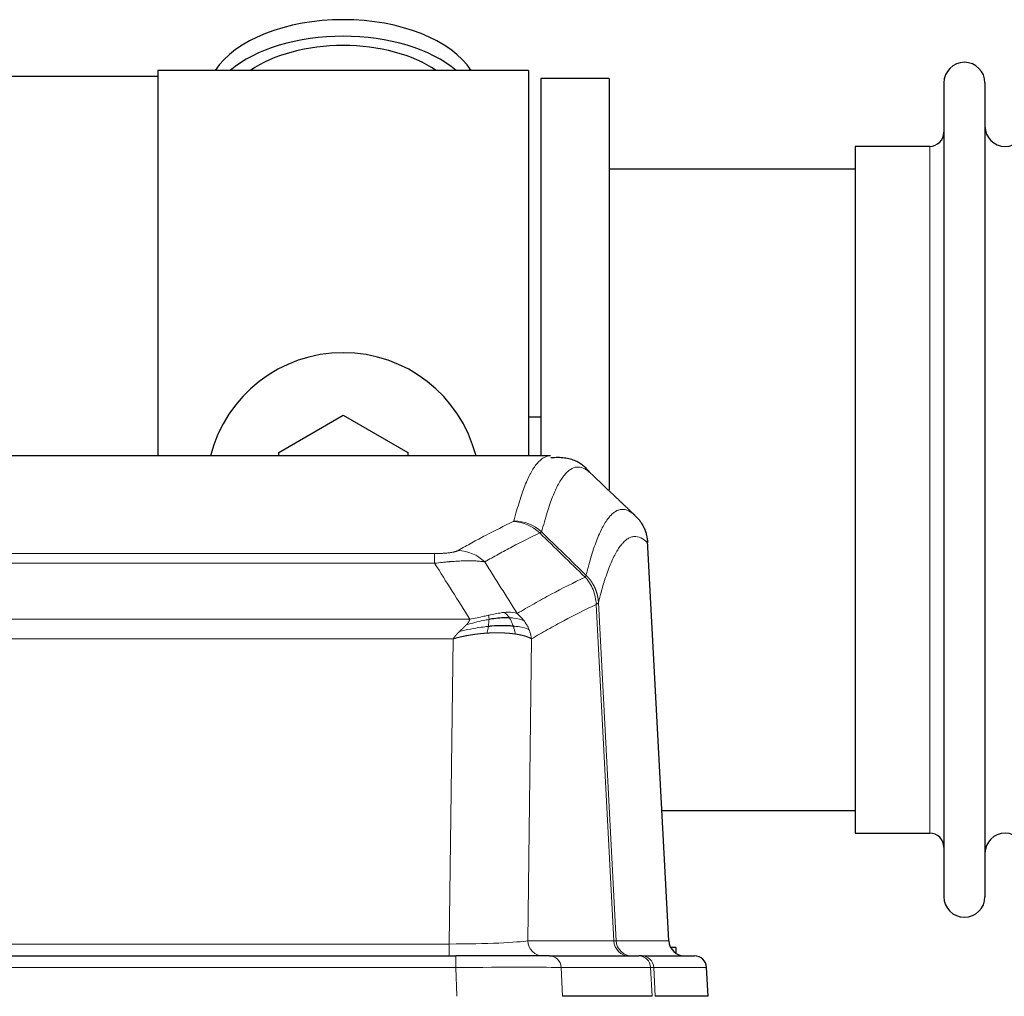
# Model space of a CAD drawing. Header units: inches. Extents: x 0 to 29700, y -16 to 21000.
# Tile 94 of 235: x 3023 to 3267, y 17086 to 17328. Entities that reach past the tile are written whole.
import ezdxf

# ---------------------------------------------------------------- set-up
doc = ezdxf.new("R2010")
doc.units = ezdxf.units.IN
doc.layers.add('1', color=7, linetype='Continuous', true_color=0xffffff)

msp = doc.modelspace()

# ---------------------------------------------------------------- linework, layer by layer
at = {"layer": '1', "color": 2, "linetype": 'Continuous', "lineweight": 25}
for p, q in [((3149.267, 17315.607), (3057.267, 17315.607)), ((3057.267, 17315.607), (3057.267, 17220.007)), ((3149.267, 17315.607), (3149.267, 17220.007)), ((3057.267, 17314.107), (3009.767, 17314.107)), ((3169.267, 17313.607), (3152.267, 17313.607)), ((3152.267, 17313.607), (3152.267, 17220.009)), ((3169.267, 17313.607), (3169.267, 17211.607)), ((3252.267, 17312.507), (3252.267, 17110.707)), ((3262.467, 17312.507), (3262.467, 17110.707)), ((3248.767, 17296.757), (3230.267, 17296.757)), ((3230.267, 17296.757), (3230.267, 17126.457)), ((3230.273, 17291.107), (3169.267, 17291.107)), ((3087.267, 17220.845), (3103.267, 17230.082)), ((3103.267, 17230.082), (3119.267, 17220.845)), ((3152.29, 17229.627), (3149.32, 17229.627)), ((3154.701, 17220.002), (2891.833, 17220.002)), ((3087.267, 17220.002), (3087.267, 17220.845)), ((3119.267, 17220.845), (3119.267, 17220.002)), ((3184.043, 17099.79), (3178.772, 17198.926)), ((3182.329, 17132.107), (3230.273, 17132.107)), ((3230.267, 17126.457), (3248.767, 17126.457)), ((3185.767, 17098.107), (3184.502, 17098.107)), ((3185.767, 17098.107), (3185.767, 17096.7)), ((2915.357, 17096.002), (3131.177, 17096.002)), ((3154.432, 17096.002), (3131.177, 17096.002)), ((3154.432, 17096.002), (3176.606, 17096.002)), ((3177.304, 17096.002), (3176.606, 17096.002)), ((3177.304, 17096.002), (3190.414, 17096.002)), ((3193.805, 17086.002), (3193.425, 17093.161)), ((3179.887, 17086.002), (3157.632, 17086.002)), ((3193.789, 17086.002), (3180.671, 17086.002))]:
    msp.add_line(p, q, dxfattribs=at)
at = {"layer": '1', "color": 110, "linetype": 'Continuous', "lineweight": 13}
for p, q in [((3248.767, 17296.757), (3248.767, 17126.457)), ((3184.031, 17099.793), (3178.783, 17198.488)), ((2920.596, 17195.795), (3125.938, 17195.795)), ((3125.938, 17193.379), (3125.938, 17195.795)), ((3125.938, 17193.379), (2920.596, 17193.379)), ((3170.383, 17099.793), (3166.031, 17183.185)), ((3166.588, 17183.661), (3170.964, 17099.793)), ((2911.864, 17179.548), (3134.67, 17179.548)), ((3130.557, 17174.65), (2915.977, 17174.65)), ((3129.588, 17098.967), (3130.557, 17174.65)), ((3149.989, 17174.64), (3149.031, 17099.793)), ((2916.945, 17098.967), (3129.588, 17098.967)), ((3129.588, 17096.002), (3129.588, 17098.967)), ((3149.031, 17099.793), (3170.383, 17099.793)), ((3170.964, 17099.793), (3184.031, 17099.793)), ((3131.177, 17096.002), (3131.177, 17093.159)), ((3131.177, 17093.159), (2915.357, 17093.159)), ((3131.47, 17086.002), (3131.177, 17093.159)), ((3179.513, 17093.159), (3157.339, 17093.159)), ((3157.339, 17093.159), (3157.632, 17086.002)), ((3179.887, 17086.002), (3179.513, 17093.159)), ((3193.408, 17093.159), (3180.298, 17093.159)), ((3180.298, 17093.159), (3180.671, 17086.002)), ((3193.789, 17086.002), (3193.408, 17093.159))]:
    msp.add_line(p, q, dxfattribs=at)
at = {"layer": '1', "color": 2, "linetype": 'Continuous', "lineweight": 25}
for centre, radius, start, end in [((3257.367, 17312.507), 5.1, 0, 180), ((3248.767, 17300.257), 3.5, 270, 0), ((3267.467, 17301.757), 5, 180, 0), ((3103.267, 17211.607), 34, 14.29875, 165.70125), ((3248.767, 17122.957), 3.5, 0, 90), ((3267.467, 17121.457), 5, 0, 180), ((3257.367, 17110.707), 5.1, 180, 0)]:
    msp.add_arc(centre, radius, start, end, dxfattribs=at)
for centre, major_axis, ratio, start_param, end_param in [((3103.267, 17308.677), (34, 0), 0.5735764, 0.3633693, 2.7782723), ((3103.267, 17304.581), (34, 0), 0.5735764, 0.6009523, 2.5406894), ((3103.267, 17304.581), (-30, 0), 0.5735764, 4.712389, 5.5877152), ((3103.267, 17304.581), (-30, 0), 0.5735764, 3.8370627, 4.712389), ((3188.023, 17100.002), (0, -4), 0.9993908, 4.7647489, 6.2831853), ((3190.414, 17093.002), (0, -3), 0.9993908, 1.6231562, 3.1415927)]:
    msp.add_ellipse(centre, major_axis=major_axis, ratio=ratio, start_param=start_param, end_param=end_param, dxfattribs=at)
at = {"layer": '1', "color": 110, "linetype": 'Continuous', "lineweight": 13}
for centre, major_axis, ratio, start_param, end_param in [((3145.446, 17193.785), (-4.281, 9.037), 0.9659395, 5.0815715, 5.8272089), ((3145.634, 17193.945), (-9.695, 2.45), 0.9931439, 4.2008878, 4.9582972), ((3131.785, 17186.639), (4.97, -8.677), 0.9635717, 1.8622888, 2.6052468), ((3129.668, 17100.002), (20.002, 0.052), 0.0517476, 4.708281, 6.0295934), ((3152.907, 17100.002), (0, 4), 0.9702957, 1.6231562, 3.1415927), ((3150.938, 17100.002), (-20.038, 0.208), 0.001459, 2.8976729, 3.1068244), ((3174.259, 17100.002), (0, -4), 0.9702957, 4.7647489, 6.2831853), ((3174.956, 17100.002), (0, -4), 0.9993908, 4.7647489, 6.2831853), ((3154.432, 17093.002), (0, -3), 0.9702957, 1.6231562, 3.1415927), ((3176.606, 17093.002), (0, -3), 0.9702957, 1.6231562, 3.1415927), ((3177.304, 17093.002), (0, -3), 0.9993908, 1.6231562, 3.1415927), ((3131.126, 17093.002), (27.018, 0.123), 0.0058026, 0.2445567, 1.5688664), ((3153.285, 17093.002), (27.029, 0.156), 0.000812, 0.0348973, 0.2440488)]:
    msp.add_ellipse(centre, major_axis=major_axis, ratio=ratio, start_param=start_param, end_param=end_param, dxfattribs=at)
for points, knots in [([(3145.634, 17203.881), (3146.072, 17205.62), (3146.962, 17208.816), (3147.883, 17211.451), (3148.585, 17213.216), (3148.821, 17213.769), (3149.296, 17214.805), (3149.536, 17215.288), (3150.262, 17216.631), (3150.753, 17217.386), (3151.376, 17218.153), (3151.502, 17218.298), (3151.753, 17218.569), (3152.131, 17218.95), (3152.514, 17219.252), (3153.284, 17219.749), (3153.897, 17219.973), (3154.521, 17220.002), (3154.614, 17220.002)], [0, 0, 0, 0, 0.1619105, 0.3238211, 0.3238211, 0.4047764, 0.4047764, 0.4857316, 0.4857316, 0.6476422, 0.6476422, 0.6881198, 0.6881198, 0.7285974, 0.8095527, 0.8095527, 0.9714633, 1, 1, 1, 1]), ([(3164.476, 17215.855), (3163.917, 17216.368), (3162.815, 17217.112), (3161.206, 17217.383), (3160.162, 17217.001), (3159.39, 17216.503), (3159.007, 17216.202), (3158.628, 17215.821), (3158.377, 17215.549), (3158.251, 17215.405), (3157.627, 17214.638), (3157.135, 17213.883), (3156.409, 17212.541), (3156.169, 17212.058), (3155.692, 17211.023), (3155.456, 17210.47), (3154.753, 17208.706), (3153.831, 17206.074), (3152.94, 17202.88), (3152.501, 17201.142)], [0, 0, 0, 0, 0.125, 0.25, 0.375, 0.375, 0.4375, 0.46875, 0.46875, 0.5, 0.5, 0.625, 0.625, 0.6875, 0.6875, 0.75, 0.75, 0.875, 1, 1, 1, 1]), ([(3163.498, 17190.427), (3163.554, 17190.65), (3163.61, 17190.87), (3163.722, 17191.307), (3163.89, 17191.954), (3164.286, 17193.417), (3164.63, 17194.589), (3165.323, 17196.823), (3166.263, 17199.51), (3167.721, 17202.668), (3168.726, 17204.19), (3169.3, 17204.883), (3169.364, 17204.957), (3169.492, 17205.102), (3169.684, 17205.312), (3170.136, 17205.755), (3170.527, 17206.052), (3170.856, 17206.254), (3170.922, 17206.293), (3171.053, 17206.364), (3171.252, 17206.465), (3171.717, 17206.652), (3172.12, 17206.73), (3172.931, 17206.777), (3174.028, 17206.547), (3175.156, 17205.733), (3175.727, 17205.179)], [0, 0, 0, 0, 0.015625, 0.015625, 0.03125, 0.0625, 0.125, 0.125, 0.25, 0.375, 0.5, 0.5, 0.515625, 0.515625, 0.53125, 0.5625, 0.625, 0.625, 0.640625, 0.640625, 0.65625, 0.6875, 0.75, 0.75, 0.875, 1, 1, 1, 1]), ([(3131.785, 17196.545), (3132.919, 17197.197), (3134.054, 17197.836), (3136.327, 17199.086), (3137.464, 17199.697), (3140.88, 17201.491), (3143.161, 17202.632), (3145.446, 17203.719)], [0, 0, 0, 0, 0.25, 0.25, 0.5, 0.5, 1, 1, 1, 1]), ([(3145.634, 17203.881), (3145.627, 17203.854), (3145.608, 17203.827), (3145.546, 17203.773), (3145.502, 17203.746), (3145.446, 17203.719)], [0, 0, 0, 0, 0.5, 0.5, 1, 1, 1, 1]), ([(3152.043, 17200.903), (3149.755, 17199.814), (3147.471, 17198.671), (3144.051, 17196.875), (3142.912, 17196.263), (3140.637, 17195.012), (3139.501, 17194.373), (3138.365, 17193.72)], [0, 0, 0, 0, 0.5, 0.5, 0.75, 0.75, 1, 1, 1, 1]), ([(3178.783, 17198.488), (3178.213, 17199.034), (3177.088, 17199.833), (3175.994, 17200.05), (3175.185, 17199.995), (3174.783, 17199.913), (3174.319, 17199.721), (3174.122, 17199.619), (3173.99, 17199.546), (3173.925, 17199.507), (3173.597, 17199.303), (3173.207, 17199.002), (3172.756, 17198.556), (3172.564, 17198.345), (3172.437, 17198.199), (3172.373, 17198.124), (3171.801, 17197.428), (3170.799, 17195.901), (3169.345, 17192.74), (3167.938, 17188.709), (3167.032, 17185.441), (3166.588, 17183.661)], [0, 0, 0, 0, 0.125, 0.25, 0.25, 0.3125, 0.34375, 0.359375, 0.359375, 0.375, 0.375, 0.4375, 0.46875, 0.484375, 0.484375, 0.5, 0.5, 0.625, 0.75, 0.875, 1, 1, 1, 1]), ([(3131.785, 17196.545), (3131.764, 17196.533), (3131.742, 17196.521), (3131.696, 17196.497), (3131.672, 17196.485), (3131.596, 17196.449), (3131.542, 17196.425), (3131.424, 17196.378), (3131.361, 17196.355), (3131.224, 17196.31), (3131.151, 17196.287), (3130.993, 17196.242), (3130.909, 17196.22), (3130.774, 17196.188), (3130.728, 17196.177), (3130.631, 17196.156), (3130.581, 17196.145), (3130.428, 17196.114), (3130.32, 17196.094), (3130.092, 17196.055), (3129.972, 17196.037), (3129.782, 17196.01), (3129.685, 17195.996), (3129.584, 17195.984), (3129.516, 17195.975), (3129.481, 17195.971), (3129.307, 17195.951), (3129.163, 17195.936), (3128.716, 17195.893), (3128.399, 17195.87), (3127.979, 17195.846), (3127.893, 17195.841), (3127.72, 17195.833), (3127.634, 17195.829), (3127.372, 17195.819), (3127.196, 17195.813), (3126.841, 17195.804), (3126.662, 17195.801), (3126.302, 17195.796), (3126.121, 17195.795), (3125.938, 17195.795)], [0, 0, 0, 0, 0.03125, 0.03125, 0.0625, 0.0625, 0.125, 0.125, 0.1875, 0.1875, 0.25, 0.25, 0.3125, 0.3125, 0.34375, 0.34375, 0.375, 0.375, 0.4375, 0.4375, 0.5, 0.5, 0.53125, 0.546875, 0.546875, 0.5625, 0.5625, 0.625, 0.625, 0.75, 0.75, 0.78125, 0.78125, 0.8125, 0.8125, 0.875, 0.875, 0.9375, 0.9375, 1, 1, 1, 1]), ([(3138.365, 17193.72), (3138.068, 17193.775), (3137.741, 17193.823), (3137.028, 17193.903), (3136.642, 17193.935), (3136.014, 17193.97), (3135.742, 17193.982), (3135.456, 17193.99), (3135.341, 17193.993), (3135.283, 17193.995), (3135.108, 17193.999), (3134.989, 17194.001), (3134.387, 17194.008), (3133.877, 17194.004), (3133.205, 17193.987), (3133.069, 17193.983), (3132.862, 17193.976), (3132.792, 17193.974), (3132.653, 17193.968), (3132.583, 17193.966), (3132.23, 17193.951), (3131.944, 17193.937), (3131.067, 17193.888), (3130.463, 17193.846), (3129.759, 17193.788), (3129.68, 17193.781), (3129.523, 17193.767), (3129.444, 17193.761), (3129.206, 17193.739), (3129.046, 17193.725), (3128.567, 17193.679), (3128.244, 17193.646), (3127.269, 17193.542), (3126.609, 17193.465), (3125.938, 17193.379)], [0, 0, 0, 0, 0.125, 0.125, 0.25, 0.25, 0.3125, 0.328125, 0.328125, 0.34375, 0.34375, 0.375, 0.375, 0.5, 0.5, 0.53125, 0.53125, 0.546875, 0.546875, 0.5625, 0.5625, 0.625, 0.625, 0.75, 0.75, 0.765625, 0.765625, 0.78125, 0.78125, 0.8125, 0.8125, 0.875, 0.875, 1, 1, 1, 1]), ([(3163.498, 17190.427), (3163.477, 17190.379), (3163.462, 17190.303), (3163.404, 17190.13), (3163.361, 17190.033), (3163.286, 17189.944)], [0, 0, 0, 0, 0.5, 0.5, 1, 1, 1, 1]), ([(3163.498, 17190.427), (3163.511, 17190.415), (3163.536, 17190.391), (3163.574, 17190.353), (3163.612, 17190.315), (3163.651, 17190.277), (3163.689, 17190.238), (3163.727, 17190.199), (3163.766, 17190.159), (3163.804, 17190.119), (3163.843, 17190.078), (3163.882, 17190.036), (3163.921, 17189.994), (3163.96, 17189.952), (3163.999, 17189.908), (3164.038, 17189.865), (3164.077, 17189.82), (3164.116, 17189.776), (3164.155, 17189.73), (3164.194, 17189.684), (3164.234, 17189.638), (3164.273, 17189.59), (3164.312, 17189.543), (3164.351, 17189.494), (3164.391, 17189.445), (3164.43, 17189.396), (3164.469, 17189.346), (3164.508, 17189.295), (3164.547, 17189.244), (3164.586, 17189.192), (3164.625, 17189.139), (3164.664, 17189.086), (3164.703, 17189.032), (3164.741, 17188.978), (3164.78, 17188.923), (3164.818, 17188.867), (3164.857, 17188.811), (3164.895, 17188.754), (3164.933, 17188.697), (3164.971, 17188.638), (3165.009, 17188.58), (3165.047, 17188.52), (3165.084, 17188.46), (3165.121, 17188.399), (3165.159, 17188.338), (3165.195, 17188.276), (3165.232, 17188.213), (3165.269, 17188.15), (3165.305, 17188.086), (3165.341, 17188.021), (3165.376, 17187.956), (3165.412, 17187.89), (3165.447, 17187.823), (3165.482, 17187.756), (3165.517, 17187.688), (3165.551, 17187.619), (3165.585, 17187.55), (3165.618, 17187.48), (3165.652, 17187.41), (3165.687, 17187.334), (3165.724, 17187.252), (3165.762, 17187.165), (3165.8, 17187.077), (3165.836, 17186.989), (3165.872, 17186.901), (3165.907, 17186.813), (3165.942, 17186.724), (3165.975, 17186.635), (3166.008, 17186.545), (3166.039, 17186.455), (3166.07, 17186.365), (3166.1, 17186.275), (3166.129, 17186.184), (3166.158, 17186.093), (3166.185, 17186.002), (3166.212, 17185.911), (3166.238, 17185.819), (3166.262, 17185.727), (3166.286, 17185.635), (3166.31, 17185.543), (3166.332, 17185.45), (3166.353, 17185.357), (3166.374, 17185.264), (3166.393, 17185.171), (3166.412, 17185.078), (3166.43, 17184.984), (3166.447, 17184.89), (3166.463, 17184.797), (3166.479, 17184.703), (3166.493, 17184.609), (3166.506, 17184.514), (3166.519, 17184.42), (3166.531, 17184.325), (3166.542, 17184.231), (3166.552, 17184.136), (3166.561, 17184.041), (3166.569, 17183.946), (3166.576, 17183.851), (3166.582, 17183.756), (3166.586, 17183.693), (3166.588, 17183.661)], [0, 0, 0, 0, 0.0069372, 0.0139334, 0.0209887, 0.028103, 0.0352764, 0.0425088, 0.0498003, 0.0571509, 0.0645605, 0.0720292, 0.0795569, 0.0871437, 0.0947896, 0.1024945, 0.1102584, 0.1180815, 0.1259636, 0.1339048, 0.141905, 0.1499643, 0.1580827, 0.1662601, 0.1744966, 0.1827922, 0.1911468, 0.1995605, 0.2080333, 0.2165651, 0.225156, 0.233806, 0.2425151, 0.2512832, 0.2601104, 0.2689967, 0.277942, 0.2869465, 0.29601, 0.3051325, 0.3143142, 0.3235549, 0.3328547, 0.3422136, 0.3516315, 0.3611085, 0.3706446, 0.3802398, 0.3898941, 0.3996074, 0.4093798, 0.4192113, 0.4291019, 0.4390515, 0.4490602, 0.459128, 0.4692549, 0.4794409, 0.4896859, 0.4999901, 0.5124905, 0.524991, 0.5374914, 0.5499918, 0.5624922, 0.5749926, 0.587493, 0.5999934, 0.6124937, 0.6249941, 0.6374944, 0.6499948, 0.6624951, 0.6749954, 0.6874957, 0.699996, 0.7124963, 0.7249966, 0.7374968, 0.7499971, 0.7624973, 0.7749976, 0.7874978, 0.799998, 0.8124982, 0.8249984, 0.8374986, 0.8499988, 0.8624989, 0.8749991, 0.8874992, 0.8999993, 0.9124995, 0.9249996, 0.9374997, 0.9499998, 0.9624998, 0.9749999, 0.9875, 1, 1, 1, 1]), ([(3146.432, 17180.926), (3147.83, 17181.759), (3149.23, 17182.573), (3152.032, 17184.158), (3153.435, 17184.93), (3157.648, 17187.185), (3160.464, 17188.605), (3163.286, 17189.944)], [0, 0, 0, 0, 0.25, 0.25, 0.5, 0.5, 1, 1, 1, 1]), ([(3163.286, 17189.944), (3163.695, 17189.5), (3164.068, 17189.015), (3164.726, 17187.977), (3165.012, 17187.425), (3165.483, 17186.273), (3165.669, 17185.672), (3165.932, 17184.444), (3166.01, 17183.816), (3166.031, 17183.185)], [0, 0, 0, 0, 0.25, 0.25, 0.5, 0.5, 0.75, 0.75, 1, 1, 1, 1]), ([(3166.031, 17183.185), (3163.346, 17181.909), (3160.666, 17180.56), (3156.655, 17178.423), (3155.32, 17177.693), (3152.652, 17176.194), (3151.32, 17175.426), (3149.989, 17174.64)], [0, 0, 0, 0, 0.5, 0.5, 0.75, 0.75, 1, 1, 1, 1]), ([(3166.588, 17183.661), (3166.587, 17183.66), (3166.586, 17183.655), (3166.582, 17183.645), (3166.576, 17183.628), (3166.564, 17183.605), (3166.545, 17183.575), (3166.517, 17183.538), (3166.475, 17183.494), (3166.431, 17183.456), (3166.392, 17183.426), (3166.367, 17183.407), (3166.341, 17183.388), (3166.314, 17183.369), (3166.287, 17183.35), (3166.259, 17183.332), (3166.231, 17183.313), (3166.202, 17183.294), (3166.174, 17183.276), (3166.145, 17183.257), (3166.117, 17183.239), (3166.088, 17183.221), (3166.06, 17183.203), (3166.041, 17183.191), (3166.031, 17183.185)], [0, 0, 0, 0, 0.0092499, 0.0337179, 0.073404, 0.128308, 0.1984299, 0.2837694, 0.3843264, 0.5001005, 0.5424888, 0.5838484, 0.6241794, 0.6634821, 0.7017567, 0.7390032, 0.7752221, 0.8104134, 0.8445775, 0.8777146, 0.909825, 0.9409091, 0.9709673, 1, 1, 1, 1]), ([(3143.257, 17181.187), (3143.107, 17181.174), (3142.956, 17181.159), (3142.342, 17181.088), (3141.862, 17181.013), (3140.868, 17180.832), (3140.353, 17180.725), (3139.646, 17180.571), (3139.468, 17180.532), (3139.288, 17180.492)], [0, 0, 0, 0, 0.125, 0.125, 0.5, 0.5, 0.875, 0.875, 1, 1, 1, 1]), ([(3146.432, 17180.926), (3145.739, 17181.15), (3144.973, 17181.244), (3143.846, 17181.229), (3143.556, 17181.213), (3143.257, 17181.187)], [0, 0, 0, 0, 0.75, 0.75, 1, 1, 1, 1]), ([(3144.481, 17179.865), (3144.383, 17180.015), (3144.281, 17180.156), (3144.024, 17180.485), (3143.867, 17180.659), (3143.556, 17180.959), (3143.403, 17181.086), (3143.257, 17181.187)], [0, 0, 0, 0, 0.25, 0.25, 0.625, 0.625, 1, 1, 1, 1]), ([(3148.139, 17179.119), (3148.017, 17179.285), (3147.889, 17179.448), (3147.556, 17179.845), (3147.345, 17180.074), (3146.904, 17180.515), (3146.673, 17180.726), (3146.432, 17180.926)], [0, 0, 0, 0, 0.25, 0.25, 0.625, 0.625, 1, 1, 1, 1]), ([(3133.799, 17178.105), (3133.807, 17178.113), (3133.823, 17178.13), (3133.846, 17178.156), (3133.87, 17178.182), (3133.893, 17178.207), (3133.915, 17178.233), (3133.938, 17178.258), (3133.96, 17178.283), (3133.981, 17178.308), (3134.003, 17178.333), (3134.024, 17178.357), (3134.044, 17178.382), (3134.065, 17178.407), (3134.085, 17178.431), (3134.104, 17178.455), (3134.124, 17178.479), (3134.143, 17178.503), (3134.161, 17178.527), (3134.18, 17178.551), (3134.198, 17178.574), (3134.215, 17178.598), (3134.233, 17178.621), (3134.25, 17178.644), (3134.266, 17178.667), (3134.283, 17178.69), (3134.299, 17178.713), (3134.314, 17178.736), (3134.33, 17178.759), (3134.345, 17178.781), (3134.359, 17178.803), (3134.374, 17178.826), (3134.388, 17178.848), (3134.401, 17178.87), (3134.415, 17178.892), (3134.428, 17178.914), (3134.44, 17178.935), (3134.453, 17178.957), (3134.465, 17178.978), (3134.477, 17178.999), (3134.488, 17179.021), (3134.499, 17179.042), (3134.51, 17179.063), (3134.52, 17179.083), (3134.53, 17179.104), (3134.54, 17179.125), (3134.549, 17179.145), (3134.558, 17179.165), (3134.567, 17179.186), (3134.575, 17179.206), (3134.583, 17179.226), (3134.591, 17179.246), (3134.599, 17179.265), (3134.606, 17179.285), (3134.612, 17179.305), (3134.619, 17179.324), (3134.625, 17179.343), (3134.631, 17179.363), (3134.636, 17179.382), (3134.641, 17179.401), (3134.646, 17179.419), (3134.65, 17179.438), (3134.654, 17179.457), (3134.658, 17179.475), (3134.661, 17179.494), (3134.665, 17179.512), (3134.667, 17179.53), (3134.669, 17179.542), (3134.67, 17179.548)], [0, 0, 0, 0, 0.0185022, 0.0368847, 0.0551481, 0.073293, 0.0913199, 0.1092294, 0.1270222, 0.1446988, 0.1622598, 0.1797059, 0.1970378, 0.2142561, 0.2313614, 0.2483544, 0.265236, 0.2820066, 0.2986672, 0.3152184, 0.331661, 0.3479958, 0.3642235, 0.380345, 0.3963611, 0.4122725, 0.4280803, 0.4437851, 0.459388, 0.4748898, 0.4902915, 0.5055939, 0.5207981, 0.535905, 0.5509156, 0.565831, 0.5806521, 0.5953801, 0.6100159, 0.6245607, 0.6390157, 0.6533819, 0.6676604, 0.6818526, 0.6959596, 0.7099825, 0.7239227, 0.7377815, 0.75156, 0.7652597, 0.7788818, 0.7924277, 0.8058989, 0.8192966, 0.8326224, 0.8458776, 0.8590638, 0.8721825, 0.8852351, 0.8982233, 0.9111485, 0.9240124, 0.9368166, 0.9495628, 0.9622525, 0.9748874, 0.9874694, 1, 1, 1, 1]), ([(3139.438, 17179.459), (3138.98, 17179.381), (3138.516, 17179.293), (3136.646, 17178.903), (3135.209, 17178.527), (3133.799, 17178.105)], [0, 0, 0, 0, 0.25, 0.25, 1, 1, 1, 1]), ([(3139.288, 17180.492), (3138.927, 17180.411), (3138.56, 17180.328), (3137.066, 17179.994), (3135.89, 17179.737), (3134.67, 17179.548)], [0, 0, 0, 0, 0.25, 0.25, 1, 1, 1, 1]), ([(3139.269, 17177.717), (3139.281, 17177.794), (3139.293, 17177.872), (3139.337, 17178.182), (3139.366, 17178.413), (3139.41, 17178.858), (3139.425, 17179.071), (3139.435, 17179.333), (3139.437, 17179.397), (3139.438, 17179.459)], [0, 0, 0, 0, 0.125, 0.125, 0.5, 0.5, 0.875, 0.875, 1, 1, 1, 1]), ([(3139.438, 17179.459), (3139.44, 17179.583), (3139.438, 17179.699), (3139.425, 17179.964), (3139.409, 17180.101), (3139.36, 17180.33), (3139.328, 17180.423), (3139.288, 17180.492)], [0, 0, 0, 0, 0.25, 0.25, 0.625, 0.625, 1, 1, 1, 1]), ([(3148.139, 17179.119), (3147.441, 17179.45), (3146.57, 17179.675), (3145.209, 17179.826), (3144.853, 17179.852), (3144.481, 17179.865)], [0, 0, 0, 0, 0.75, 0.75, 1, 1, 1, 1]), ([(3145.467, 17177.802), (3145.436, 17177.893), (3145.404, 17177.984), (3145.269, 17178.347), (3145.156, 17178.62), (3144.907, 17179.145), (3144.771, 17179.398), (3144.579, 17179.713), (3144.531, 17179.79), (3144.481, 17179.865)], [0, 0, 0, 0, 0.125, 0.125, 0.5, 0.5, 0.875, 0.875, 1, 1, 1, 1]), ([(3149.35, 17176.978), (3149.311, 17177.073), (3149.27, 17177.167), (3149.103, 17177.539), (3148.964, 17177.814), (3148.66, 17178.351), (3148.496, 17178.612), (3148.261, 17178.952), (3148.201, 17179.036), (3148.139, 17179.119)], [0, 0, 0, 0, 0.125, 0.125, 0.5, 0.5, 0.875, 0.875, 1, 1, 1, 1]), ([(3130.557, 17174.65), (3130.562, 17174.658), (3130.573, 17174.675), (3130.589, 17174.701), (3130.606, 17174.727), (3130.623, 17174.753), (3130.64, 17174.779), (3130.658, 17174.806), (3130.676, 17174.833), (3130.695, 17174.86), (3130.714, 17174.887), (3130.733, 17174.915), (3130.753, 17174.942), (3130.773, 17174.97), (3130.794, 17174.999), (3130.815, 17175.027), (3130.836, 17175.056), (3130.858, 17175.085), (3130.88, 17175.114), (3130.903, 17175.143), (3130.926, 17175.173), (3130.949, 17175.202), (3130.973, 17175.232), (3130.997, 17175.263), (3131.021, 17175.293), (3131.046, 17175.324), (3131.072, 17175.355), (3131.097, 17175.386), (3131.123, 17175.417), (3131.15, 17175.449), (3131.177, 17175.48), (3131.204, 17175.512), (3131.232, 17175.544), (3131.26, 17175.577), (3131.288, 17175.609), (3131.317, 17175.642), (3131.346, 17175.675), (3131.376, 17175.708), (3131.406, 17175.742), (3131.437, 17175.775), (3131.467, 17175.809), (3131.499, 17175.843), (3131.53, 17175.877), (3131.562, 17175.912), (3131.595, 17175.946), (3131.627, 17175.981), (3131.661, 17176.016), (3131.694, 17176.051), (3131.728, 17176.086), (3131.762, 17176.122), (3131.797, 17176.157), (3131.832, 17176.193), (3131.868, 17176.229), (3131.904, 17176.266), (3131.94, 17176.302), (3131.977, 17176.339), (3132.014, 17176.375), (3132.052, 17176.412), (3132.089, 17176.449), (3132.115, 17176.474), (3132.128, 17176.486)], [0, 0, 0, 0, 0.0121901, 0.0245516, 0.0370849, 0.0497905, 0.0626689, 0.0757204, 0.0889455, 0.1023447, 0.1159182, 0.1296666, 0.14359, 0.1576889, 0.1719636, 0.1864145, 0.2010418, 0.2158458, 0.2308268, 0.2459852, 0.261321, 0.2768347, 0.2925265, 0.3083966, 0.3244452, 0.3406727, 0.357079, 0.3736646, 0.3904296, 0.4073742, 0.4244986, 0.4418029, 0.4592875, 0.4769523, 0.4947976, 0.5128236, 0.5310305, 0.5494183, 0.5679872, 0.5867374, 0.605669, 0.6247822, 0.644077, 0.6635537, 0.6832123, 0.7030529, 0.7230758, 0.7432809, 0.7636685, 0.7842385, 0.8049912, 0.8259267, 0.8470449, 0.8683461, 0.8898303, 0.9114976, 0.9333482, 0.955382, 0.9775993, 1, 1, 1, 1]), ([(3138.954, 17176.066), (3138.933, 17176.065), (3138.889, 17176.062), (3138.824, 17176.058), (3138.759, 17176.054), (3138.694, 17176.049), (3138.629, 17176.045), (3138.564, 17176.04), (3138.499, 17176.035), (3138.434, 17176.03), (3138.369, 17176.025), (3138.304, 17176.02), (3138.239, 17176.015), (3138.173, 17176.009), (3138.108, 17176.004), (3138.043, 17175.999), (3137.978, 17175.993), (3137.913, 17175.987), (3137.847, 17175.981), (3137.782, 17175.975), (3137.717, 17175.969), (3137.652, 17175.963), (3137.586, 17175.957), (3137.521, 17175.95), (3137.456, 17175.944), (3137.391, 17175.937), (3137.325, 17175.931), (3137.26, 17175.924), (3137.195, 17175.917), (3137.13, 17175.91), (3137.065, 17175.903), (3136.999, 17175.896), (3136.934, 17175.888), (3136.869, 17175.881), (3136.804, 17175.874), (3136.739, 17175.866), (3136.673, 17175.858), (3136.608, 17175.85), (3136.543, 17175.842), (3136.478, 17175.834), (3136.413, 17175.826), (3136.348, 17175.818), (3136.283, 17175.81), (3136.218, 17175.801), (3136.153, 17175.793), (3136.088, 17175.784), (3136.023, 17175.775), (3135.958, 17175.767), (3135.893, 17175.758), (3135.828, 17175.749), (3135.763, 17175.74), (3135.698, 17175.73), (3135.633, 17175.721), (3135.569, 17175.712), (3135.504, 17175.702), (3135.439, 17175.692), (3135.375, 17175.683), (3135.31, 17175.673), (3135.245, 17175.663), (3135.181, 17175.653), (3135.116, 17175.643), (3135.052, 17175.633), (3134.987, 17175.622), (3134.923, 17175.612), (3134.858, 17175.601), (3134.794, 17175.591), (3134.73, 17175.58), (3134.665, 17175.569), (3134.601, 17175.558), (3134.537, 17175.547), (3134.473, 17175.536), (3134.409, 17175.525), (3134.345, 17175.514), (3134.281, 17175.502), (3134.217, 17175.491), (3134.153, 17175.479), (3134.089, 17175.468), (3134.025, 17175.456), (3133.961, 17175.444), (3133.898, 17175.432), (3133.834, 17175.42), (3133.771, 17175.408), (3133.707, 17175.395), (3133.644, 17175.383), (3133.58, 17175.371), (3133.517, 17175.358), (3133.453, 17175.346), (3133.39, 17175.333), (3133.327, 17175.32), (3133.264, 17175.307), (3133.201, 17175.294), (3133.138, 17175.281), (3133.075, 17175.268), (3133.012, 17175.255), (3132.949, 17175.241), (3132.886, 17175.228), (3132.824, 17175.214), (3132.761, 17175.201), (3132.699, 17175.187), (3132.636, 17175.173), (3132.574, 17175.159), (3132.511, 17175.145), (3132.449, 17175.131), (3132.387, 17175.117), (3132.325, 17175.102), (3132.263, 17175.088), (3132.201, 17175.074), (3132.139, 17175.059), (3132.077, 17175.044), (3132.015, 17175.03), (3131.954, 17175.015), (3131.892, 17175), (3131.83, 17174.985), (3131.769, 17174.97), (3131.708, 17174.955), (3131.646, 17174.939), (3131.585, 17174.924), (3131.524, 17174.909), (3131.463, 17174.893), (3131.402, 17174.878), (3131.341, 17174.862), (3131.28, 17174.846), (3131.219, 17174.83), (3131.159, 17174.814), (3131.098, 17174.798), (3131.038, 17174.782), (3130.977, 17174.766), (3130.917, 17174.75), (3130.857, 17174.733), (3130.797, 17174.717), (3130.737, 17174.7), (3130.677, 17174.683), (3130.617, 17174.667), (3130.577, 17174.655), (3130.557, 17174.65)], [0, 0, 0, 0, 0.0081592, 0.0163092, 0.0244501, 0.0325819, 0.0407045, 0.0488181, 0.0569225, 0.0650178, 0.0731041, 0.0811812, 0.0892493, 0.0973083, 0.1053581, 0.113399, 0.1214307, 0.1294534, 0.137467, 0.1454716, 0.1534671, 0.1614536, 0.169431, 0.1773994, 0.1853588, 0.1933091, 0.2012504, 0.2091827, 0.217106, 0.2250203, 0.2329256, 0.2408219, 0.2487092, 0.2565875, 0.2644568, 0.2723172, 0.2801686, 0.288011, 0.2958444, 0.303669, 0.3114845, 0.3192911, 0.3270888, 0.3348775, 0.3426574, 0.3504282, 0.3581902, 0.3659433, 0.3736874, 0.3814227, 0.389149, 0.3968665, 0.4045751, 0.4122748, 0.4199656, 0.4276476, 0.4353206, 0.4429849, 0.4506403, 0.4582868, 0.4659245, 0.4735534, 0.4811734, 0.4887846, 0.496387, 0.5039805, 0.5115653, 0.5191413, 0.5267084, 0.5342668, 0.5418164, 0.5493572, 0.5568893, 0.5644125, 0.5719271, 0.5794328, 0.5869298, 0.5944181, 0.6018976, 0.6093684, 0.6168305, 0.6242839, 0.6317285, 0.6391644, 0.6465917, 0.6540102, 0.6614201, 0.6688212, 0.6762137, 0.6835975, 0.6909727, 0.6983392, 0.705697, 0.7130462, 0.7203868, 0.7277187, 0.735042, 0.7423567, 0.7496628, 0.7569603, 0.7642491, 0.7715294, 0.7788011, 0.7860642, 0.7933187, 0.8005646, 0.807802, 0.8150309, 0.8222512, 0.8294629, 0.8366661, 0.8438608, 0.851047, 0.8582246, 0.8653938, 0.8725544, 0.8797065, 0.8868502, 0.8939854, 0.9011121, 0.9082303, 0.9153401, 0.9224414, 0.9295343, 0.9366187, 0.9436947, 0.9507623, 0.9578214, 0.9648722, 0.9719145, 0.9789485, 0.985974, 0.9929912, 1, 1, 1, 1]), ([(3132.128, 17176.486), (3132.142, 17176.5), (3132.17, 17176.527), (3132.212, 17176.567), (3132.252, 17176.607), (3132.292, 17176.645), (3132.33, 17176.681), (3132.367, 17176.717), (3132.404, 17176.752), (3132.439, 17176.786), (3132.473, 17176.818), (3132.506, 17176.85), (3132.538, 17176.88), (3132.57, 17176.91), (3132.6, 17176.938), (3132.628, 17176.965), (3132.656, 17176.991), (3132.683, 17177.017), (3132.709, 17177.041), (3132.734, 17177.064), (3132.757, 17177.086), (3132.78, 17177.107), (3132.802, 17177.128), (3132.822, 17177.147), (3132.841, 17177.165), (3132.86, 17177.182), (3132.877, 17177.198), (3132.894, 17177.213), (3132.909, 17177.227), (3132.923, 17177.241), (3132.936, 17177.253), (3132.948, 17177.264), (3132.959, 17177.274), (3132.969, 17177.284), (3132.978, 17177.292), (3132.986, 17177.299), (3132.993, 17177.305), (3132.998, 17177.311), (3133.003, 17177.315), (3133.016, 17177.327), (3133.036, 17177.347), (3133.065, 17177.374), (3133.094, 17177.401), (3133.122, 17177.428), (3133.15, 17177.455), (3133.178, 17177.481), (3133.205, 17177.508), (3133.232, 17177.534), (3133.259, 17177.559), (3133.285, 17177.585), (3133.311, 17177.61), (3133.337, 17177.635), (3133.362, 17177.66), (3133.387, 17177.684), (3133.412, 17177.709), (3133.436, 17177.733), (3133.46, 17177.756), (3133.484, 17177.78), (3133.507, 17177.803), (3133.53, 17177.826), (3133.553, 17177.849), (3133.575, 17177.872), (3133.597, 17177.894), (3133.619, 17177.916), (3133.64, 17177.938), (3133.661, 17177.959), (3133.682, 17177.981), (3133.702, 17178.002), (3133.722, 17178.023), (3133.742, 17178.044), (3133.761, 17178.064), (3133.78, 17178.084), (3133.793, 17178.098), (3133.799, 17178.105)], [0, 0, 0, 0, 0.0247661, 0.0489206, 0.0724636, 0.0953949, 0.1177147, 0.1394229, 0.1605195, 0.1810045, 0.2008779, 0.2201398, 0.23879, 0.2568287, 0.2742558, 0.2910713, 0.3072753, 0.3228676, 0.3378484, 0.3522176, 0.3659752, 0.3791212, 0.3916556, 0.4035785, 0.4148897, 0.4255894, 0.4356775, 0.445154, 0.454019, 0.4622723, 0.4699141, 0.4769443, 0.4833629, 0.48917, 0.4943654, 0.4989493, 0.5029216, 0.5062824, 0.5090316, 0.5111692, 0.5284651, 0.5456049, 0.5625886, 0.5794163, 0.5960881, 0.612604, 0.6289642, 0.6451687, 0.6612176, 0.6771111, 0.6928491, 0.7084319, 0.7238594, 0.7391318, 0.7542492, 0.7692118, 0.7840195, 0.7986726, 0.8131712, 0.8275153, 0.8417051, 0.8557408, 0.8696224, 0.8833501, 0.8969241, 0.9103445, 0.9236114, 0.936725, 0.9496856, 0.9624932, 0.975148, 0.9876502, 1, 1, 1, 1]), ([(3139.269, 17177.717), (3138.691, 17177.663), (3138.103, 17177.598), (3135.73, 17177.285), (3133.9, 17176.938), (3132.128, 17176.486)], [0, 0, 0, 0, 0.25, 0.25, 1, 1, 1, 1]), ([(3138.954, 17176.066), (3138.988, 17176.229), (3139.027, 17176.415), (3139.109, 17176.817), (3139.152, 17177.034), (3139.219, 17177.409), (3139.245, 17177.562), (3139.269, 17177.717)], [0, 0, 0, 0, 0.375, 0.375, 0.75, 0.75, 1, 1, 1, 1]), ([(3145.957, 17175.841), (3145.942, 17175.843), (3145.913, 17175.847), (3145.869, 17175.854), (3145.825, 17175.86), (3145.78, 17175.866), (3145.736, 17175.873), (3145.691, 17175.879), (3145.646, 17175.885), (3145.601, 17175.891), (3145.557, 17175.896), (3145.511, 17175.902), (3145.466, 17175.908), (3145.421, 17175.914), (3145.376, 17175.919), (3145.33, 17175.925), (3145.285, 17175.93), (3145.239, 17175.936), (3145.193, 17175.941), (3145.148, 17175.946), (3145.102, 17175.951), (3145.056, 17175.957), (3145.01, 17175.962), (3144.964, 17175.967), (3144.917, 17175.972), (3144.871, 17175.976), (3144.825, 17175.981), (3144.778, 17175.986), (3144.732, 17175.99), (3144.685, 17175.995), (3144.638, 17175.999), (3144.592, 17176.004), (3144.545, 17176.008), (3144.498, 17176.012), (3144.451, 17176.017), (3144.404, 17176.021), (3144.357, 17176.025), (3144.309, 17176.029), (3144.262, 17176.033), (3144.215, 17176.037), (3144.167, 17176.04), (3144.12, 17176.044), (3144.073, 17176.048), (3144.025, 17176.051), (3143.977, 17176.055), (3143.93, 17176.058), (3143.882, 17176.062), (3143.834, 17176.065), (3143.786, 17176.068), (3143.738, 17176.071), (3143.69, 17176.075), (3143.642, 17176.078), (3143.594, 17176.081), (3143.546, 17176.083), (3143.498, 17176.086), (3143.45, 17176.089), (3143.402, 17176.092), (3143.353, 17176.094), (3143.305, 17176.097), (3143.257, 17176.099), (3143.208, 17176.102), (3143.16, 17176.104), (3143.111, 17176.107), (3143.063, 17176.109), (3143.014, 17176.111), (3142.966, 17176.113), (3142.917, 17176.115), (3142.868, 17176.117), (3142.82, 17176.119), (3142.771, 17176.121), (3142.722, 17176.122), (3142.673, 17176.124), (3142.624, 17176.126), (3142.576, 17176.127), (3142.527, 17176.129), (3142.478, 17176.13), (3142.429, 17176.132), (3142.38, 17176.133), (3142.331, 17176.134), (3142.282, 17176.135), (3142.233, 17176.136), (3142.184, 17176.137), (3142.135, 17176.138), (3142.086, 17176.139), (3142.037, 17176.14), (3141.988, 17176.141), (3141.939, 17176.141), (3141.89, 17176.142), (3141.84, 17176.143), (3141.791, 17176.143), (3141.742, 17176.144), (3141.693, 17176.144), (3141.644, 17176.144), (3141.595, 17176.145), (3141.546, 17176.145), (3141.496, 17176.145), (3141.447, 17176.145), (3141.398, 17176.145), (3141.349, 17176.145), (3141.3, 17176.145), (3141.25, 17176.145), (3141.201, 17176.144), (3141.152, 17176.144), (3141.103, 17176.144), (3141.054, 17176.143), (3141.005, 17176.143), (3140.955, 17176.142), (3140.906, 17176.141), (3140.857, 17176.141), (3140.808, 17176.14), (3140.759, 17176.139), (3140.71, 17176.138), (3140.661, 17176.137), (3140.611, 17176.136), (3140.562, 17176.135), (3140.513, 17176.134), (3140.464, 17176.133), (3140.415, 17176.132), (3140.366, 17176.13), (3140.317, 17176.129), (3140.268, 17176.128), (3140.219, 17176.126), (3140.17, 17176.124), (3140.121, 17176.123), (3140.072, 17176.121), (3140.023, 17176.119), (3139.975, 17176.118), (3139.926, 17176.116), (3139.877, 17176.114), (3139.828, 17176.112), (3139.779, 17176.11), (3139.73, 17176.108), (3139.682, 17176.106), (3139.633, 17176.103), (3139.584, 17176.101), (3139.536, 17176.099), (3139.487, 17176.096), (3139.438, 17176.094), (3139.39, 17176.091), (3139.341, 17176.089), (3139.293, 17176.086), (3139.244, 17176.084), (3139.196, 17176.081), (3139.148, 17176.078), (3139.099, 17176.075), (3139.051, 17176.072), (3139.003, 17176.069), (3138.971, 17176.067), (3138.954, 17176.066)], [0, 0, 0, 0, 0.0076941, 0.0153765, 0.0230472, 0.0307061, 0.0383534, 0.045989, 0.0536129, 0.061225, 0.0688255, 0.0764143, 0.0839914, 0.0915567, 0.0991104, 0.1066524, 0.1141827, 0.1217013, 0.1292082, 0.1367034, 0.1441869, 0.1516588, 0.1591189, 0.1665674, 0.1740041, 0.1814292, 0.1888426, 0.1962444, 0.2036344, 0.2110128, 0.2183794, 0.2257344, 0.2330778, 0.2404094, 0.2477294, 0.2550377, 0.2623343, 0.2696193, 0.2768926, 0.2841542, 0.2914041, 0.2986424, 0.305869, 0.313084, 0.3202872, 0.3274789, 0.3346588, 0.3418271, 0.3489838, 0.3561287, 0.3632621, 0.3703837, 0.3774937, 0.3845921, 0.3916788, 0.3987539, 0.4058173, 0.412869, 0.4199092, 0.4269376, 0.4339544, 0.4409596, 0.4479532, 0.454935, 0.4619053, 0.4688639, 0.4758109, 0.4827462, 0.4896699, 0.496582, 0.5034825, 0.5103713, 0.5172485, 0.524114, 0.5309679, 0.5378102, 0.5446409, 0.55146, 0.5582674, 0.5650632, 0.5718474, 0.57862, 0.5853809, 0.5921303, 0.598868, 0.6055941, 0.6123087, 0.6190116, 0.6257029, 0.6323825, 0.6390506, 0.6457071, 0.652352, 0.6589853, 0.665607, 0.672217, 0.6788155, 0.6854024, 0.6919777, 0.6985414, 0.7050935, 0.7116341, 0.718163, 0.7246804, 0.7311862, 0.7376804, 0.744163, 0.750634, 0.7570935, 0.7635413, 0.7699776, 0.7764024, 0.7828155, 0.7892171, 0.7956072, 0.8019856, 0.8083525, 0.8147079, 0.8210516, 0.8273839, 0.8337045, 0.8400136, 0.8463112, 0.8525972, 0.8588716, 0.8651345, 0.8713859, 0.8776257, 0.8838539, 0.8900706, 0.8962758, 0.9024695, 0.9086516, 0.9148221, 0.9209812, 0.9271287, 0.9332646, 0.9393891, 0.945502, 0.9516034, 0.9576933, 0.9637717, 0.9698385, 0.9758938, 0.9819376, 0.9879699, 0.9939907, 1, 1, 1, 1]), ([(3149.35, 17176.978), (3148.737, 17177.264), (3147.842, 17177.504), (3146.312, 17177.721), (3145.902, 17177.766), (3145.467, 17177.802)], [0, 0, 0, 0, 0.75, 0.75, 1, 1, 1, 1]), ([(3145.957, 17175.841), (3145.886, 17176.241), (3145.787, 17176.735), (3145.585, 17177.441), (3145.529, 17177.621), (3145.467, 17177.802)], [0, 0, 0, 0, 0.75, 0.75, 1, 1, 1, 1]), ([(3149.989, 17174.64), (3149.983, 17174.643), (3149.971, 17174.651), (3149.953, 17174.662), (3149.935, 17174.674), (3149.916, 17174.685), (3149.898, 17174.696), (3149.879, 17174.707), (3149.86, 17174.718), (3149.841, 17174.729), (3149.822, 17174.74), (3149.802, 17174.751), (3149.783, 17174.762), (3149.763, 17174.773), (3149.743, 17174.784), (3149.723, 17174.794), (3149.703, 17174.805), (3149.682, 17174.816), (3149.662, 17174.826), (3149.641, 17174.837), (3149.62, 17174.847), (3149.599, 17174.857), (3149.578, 17174.868), (3149.557, 17174.878), (3149.536, 17174.888), (3149.514, 17174.898), (3149.492, 17174.908), (3149.471, 17174.918), (3149.449, 17174.928), (3149.427, 17174.938), (3149.405, 17174.948), (3149.383, 17174.958), (3149.36, 17174.968), (3149.338, 17174.977), (3149.315, 17174.987), (3149.293, 17174.997), (3149.27, 17175.006), (3149.247, 17175.016), (3149.224, 17175.025), (3149.201, 17175.034), (3149.178, 17175.044), (3149.155, 17175.053), (3149.132, 17175.062), (3149.108, 17175.071), (3149.085, 17175.08), (3149.061, 17175.089), (3149.037, 17175.098), (3149.014, 17175.107), (3148.99, 17175.116), (3148.966, 17175.125), (3148.942, 17175.134), (3148.918, 17175.142), (3148.894, 17175.151), (3148.87, 17175.16), (3148.846, 17175.168), (3148.822, 17175.177), (3148.797, 17175.185), (3148.773, 17175.193), (3148.749, 17175.202), (3148.724, 17175.21), (3148.7, 17175.218), (3148.675, 17175.226), (3148.65, 17175.234), (3148.626, 17175.242), (3148.601, 17175.25), (3148.576, 17175.258), (3148.552, 17175.266), (3148.527, 17175.274), (3148.502, 17175.282), (3148.477, 17175.29), (3148.452, 17175.297), (3148.427, 17175.305), (3148.402, 17175.312), (3148.377, 17175.32), (3148.352, 17175.327), (3148.327, 17175.335), (3148.302, 17175.342), (3148.277, 17175.349), (3148.252, 17175.357), (3148.227, 17175.364), (3148.202, 17175.371), (3148.177, 17175.378), (3148.152, 17175.385), (3148.127, 17175.392), (3148.102, 17175.399), (3148.077, 17175.406), (3148.052, 17175.413), (3148.027, 17175.419), (3148.002, 17175.426), (3147.977, 17175.433), (3147.952, 17175.439), (3147.927, 17175.446), (3147.901, 17175.452), (3147.876, 17175.459), (3147.851, 17175.465), (3147.826, 17175.472), (3147.802, 17175.478), (3147.777, 17175.484), (3147.752, 17175.49), (3147.727, 17175.497), (3147.702, 17175.503), (3147.677, 17175.509), (3147.652, 17175.515), (3147.627, 17175.521), (3147.603, 17175.527), (3147.578, 17175.533), (3147.553, 17175.538), (3147.529, 17175.544), (3147.504, 17175.55), (3147.479, 17175.556), (3147.455, 17175.561), (3147.43, 17175.567), (3147.406, 17175.572), (3147.382, 17175.578), (3147.357, 17175.583), (3147.333, 17175.589), (3147.309, 17175.594), (3147.285, 17175.599), (3147.26, 17175.605), (3147.236, 17175.61), (3147.212, 17175.615), (3147.188, 17175.62), (3147.164, 17175.625), (3147.14, 17175.63), (3147.117, 17175.635), (3147.093, 17175.64), (3147.069, 17175.645), (3147.046, 17175.65), (3147.022, 17175.655), (3146.999, 17175.659), (3146.975, 17175.664), (3146.952, 17175.669), (3146.929, 17175.673), (3146.906, 17175.678), (3146.882, 17175.682), (3146.859, 17175.687), (3146.836, 17175.691), (3146.814, 17175.696), (3146.791, 17175.7), (3146.768, 17175.705), (3146.745, 17175.709), (3146.723, 17175.713), (3146.7, 17175.717), (3146.678, 17175.721), (3146.656, 17175.725), (3146.634, 17175.73), (3146.611, 17175.734), (3146.589, 17175.737), (3146.567, 17175.741), (3146.546, 17175.745), (3146.524, 17175.749), (3146.502, 17175.753), (3146.481, 17175.757), (3146.459, 17175.76), (3146.438, 17175.764), (3146.417, 17175.768), (3146.395, 17175.771), (3146.374, 17175.775), (3146.353, 17175.779), (3146.333, 17175.782), (3146.312, 17175.785), (3146.291, 17175.789), (3146.271, 17175.792), (3146.25, 17175.796), (3146.23, 17175.799), (3146.21, 17175.802), (3146.19, 17175.805), (3146.17, 17175.809), (3146.15, 17175.812), (3146.13, 17175.815), (3146.11, 17175.818), (3146.091, 17175.821), (3146.071, 17175.824), (3146.052, 17175.827), (3146.033, 17175.83), (3146.014, 17175.833), (3145.995, 17175.835), (3145.976, 17175.838), (3145.963, 17175.84), (3145.957, 17175.841)], [0, 0, 0, 0, 0.0080212, 0.0160154, 0.0239827, 0.0319231, 0.0398365, 0.0477229, 0.0555824, 0.0634149, 0.0712205, 0.0789992, 0.0867509, 0.0944756, 0.1021734, 0.1098443, 0.1174881, 0.1251051, 0.1326951, 0.1402581, 0.1477942, 0.1553034, 0.1627856, 0.1702408, 0.1776691, 0.1850704, 0.1924448, 0.1997923, 0.2071128, 0.2144063, 0.2216729, 0.2289126, 0.2361253, 0.243311, 0.2504698, 0.2576016, 0.2647065, 0.2717845, 0.2788355, 0.2858595, 0.2928566, 0.2998268, 0.30677, 0.3136862, 0.3205755, 0.3274379, 0.3342733, 0.3410817, 0.3478632, 0.3546178, 0.3613454, 0.3680461, 0.3747198, 0.3813665, 0.3879863, 0.3945792, 0.4011451, 0.4076841, 0.4141961, 0.4206811, 0.4271393, 0.4335704, 0.4399746, 0.4463519, 0.4527022, 0.4590256, 0.465322, 0.4715915, 0.477834, 0.4840496, 0.4902382, 0.4963999, 0.5025346, 0.5086424, 0.5147232, 0.5207771, 0.526804, 0.532804, 0.5387771, 0.5447232, 0.5506423, 0.5565345, 0.5623997, 0.568238, 0.5740494, 0.5798338, 0.5855912, 0.5913217, 0.5970253, 0.6027019, 0.6083515, 0.6139742, 0.61957, 0.6251388, 0.6306807, 0.6361956, 0.6416836, 0.6471446, 0.6525787, 0.6579858, 0.663366, 0.6687192, 0.6740455, 0.6793448, 0.6846172, 0.6898627, 0.6950812, 0.7002727, 0.7054373, 0.710575, 0.7156857, 0.7207694, 0.7258262, 0.7308561, 0.735859, 0.740835, 0.745784, 0.7507061, 0.7556012, 0.7604694, 0.7653107, 0.7701249, 0.7749123, 0.7796727, 0.7844061, 0.7891127, 0.7937922, 0.7984448, 0.8030705, 0.8076692, 0.812241, 0.8167858, 0.8213037, 0.8257947, 0.8302587, 0.8346957, 0.8391058, 0.843489, 0.8478452, 0.8521745, 0.8564768, 0.8607522, 0.8650006, 0.8692221, 0.8734166, 0.8775842, 0.8817249, 0.8858386, 0.8899254, 0.8939852, 0.8980181, 0.902024, 0.906003, 0.909955, 0.9138802, 0.9177783, 0.9216495, 0.9254938, 0.9293111, 0.9331015, 0.936865, 0.9406015, 0.944311, 0.9479937, 0.9516493, 0.9552781, 0.9588799, 0.9624547, 0.9660026, 0.9695236, 0.9730176, 0.9764847, 0.9799249, 0.9833381, 0.9867243, 0.9900837, 0.993416, 0.9967215, 1, 1, 1, 1]), ([(3149.989, 17174.64), (3149.905, 17175.237), (3149.763, 17175.829), (3149.5, 17176.599), (3149.428, 17176.79), (3149.35, 17176.978)], [0, 0, 0, 0, 0.75, 0.75, 1, 1, 1, 1])]:
    msp.add_open_spline(points, degree=3, knots=knots, dxfattribs=at)
at = {"layer": '1', "color": 2, "linetype": 'Continuous', "lineweight": 25}
for points, degree in [([(3164.339, 17215.957), (3161.267, 17220.132), (3154.816, 17219.503)], 2), ([(3171.217, 17209.459), (3168.971, 17211.591), (3166.724, 17213.723), (3164.476, 17215.855)], 3), ([(3175.726, 17205.181), (3171.217, 17209.459)], 1)]:
    msp.add_open_spline(points, degree=degree, dxfattribs=at)
for points, knots in [([(3175.727, 17205.179), (3175.954, 17204.964), (3176.17, 17204.738), (3176.58, 17204.267), (3176.775, 17204.021), (3177.139, 17203.512), (3177.309, 17203.248), (3177.623, 17202.705), (3177.767, 17202.426), (3178.028, 17201.855), (3178.145, 17201.563), (3178.351, 17200.968), (3178.44, 17200.666), (3178.663, 17199.747), (3178.753, 17199.12), (3178.783, 17198.488)], [0, 0, 0, 0, 0.125, 0.125, 0.25, 0.25, 0.375, 0.375, 0.5, 0.5, 0.625, 0.625, 0.75, 0.75, 1, 1, 1, 1]), ([(3144.481, 17179.865), (3144.296, 17179.871), (3144.106, 17179.875), (3143.334, 17179.877), (3142.724, 17179.852), (3141.455, 17179.748), (3140.795, 17179.67), (3139.894, 17179.535), (3139.667, 17179.498), (3139.438, 17179.459)], [0, 0, 0, 0, 0.125, 0.125, 0.5, 0.5, 0.875, 0.875, 1, 1, 1, 1]), ([(3145.467, 17177.802), (3145.25, 17177.82), (3145.026, 17177.836), (3144.108, 17177.888), (3143.366, 17177.904), (3141.802, 17177.885), (3140.978, 17177.85), (3139.845, 17177.767), (3139.558, 17177.744), (3139.269, 17177.717)], [0, 0, 0, 0, 0.125, 0.125, 0.5, 0.5, 0.875, 0.875, 1, 1, 1, 1])]:
    msp.add_open_spline(points, degree=3, knots=knots, dxfattribs=at)
at = {"layer": '1', "color": 110, "linetype": 'Continuous', "lineweight": 13}
for points in [[(3152.501, 17201.142), (3152.461, 17201.114), (3152.344, 17201.046), (3152.155, 17200.954), (3152.043, 17200.903)], [(3163.286, 17189.944), (3159.539, 17193.597), (3155.791, 17197.25), (3152.043, 17200.903)], [(3152.501, 17201.142), (3156.168, 17197.571), (3159.833, 17193.999), (3163.498, 17190.427)], [(3134.67, 17179.548), (3131.777, 17184.163), (3128.866, 17188.773), (3125.938, 17193.379)], [(3138.365, 17193.72), (3141.069, 17189.459), (3143.758, 17185.194), (3146.432, 17180.926)]]:
    msp.add_open_spline(points, degree=3, dxfattribs=at)

doc.saveas('drawing.dxf')
